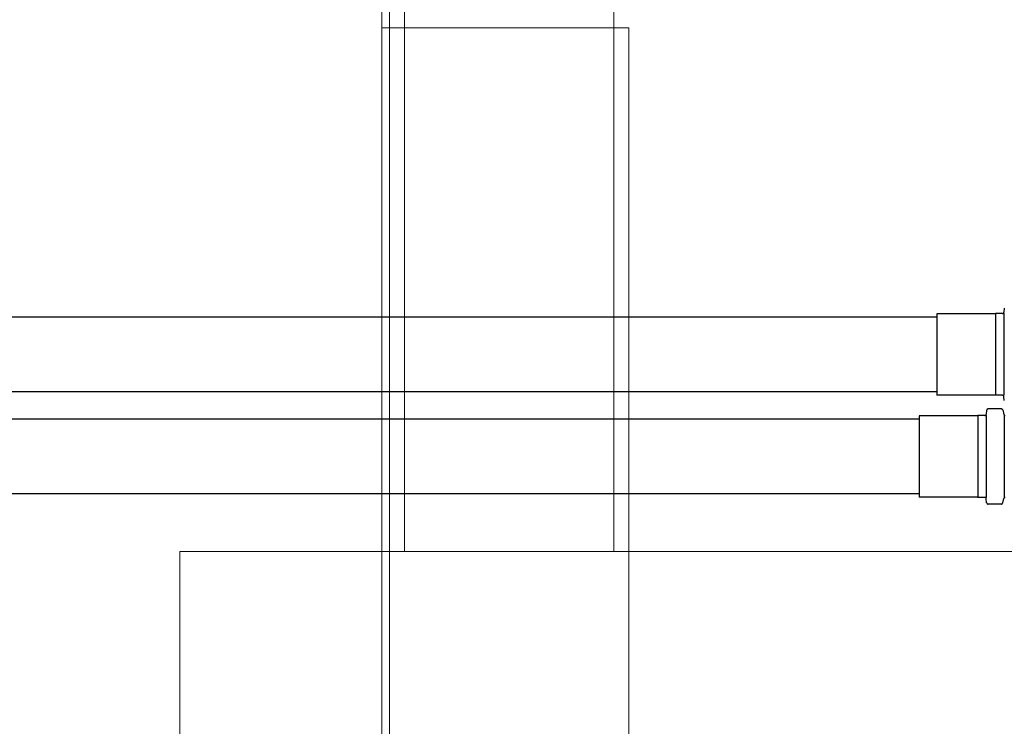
# Model space of a CAD drawing. Header units: millimetres. Extents: x -16331 to -10174, y -4135 to -3584.
# Tile 222 of 256: x -10365.339 to -10364.023, y -3951.349 to -3950.404. Entities that reach past the tile are written whole.
import ezdxf

# ---------------------------------------------------------------- set-up
doc = ezdxf.new("R2010")
doc.units = ezdxf.units.MM
for name, color, linetype in [('A-FLOR', 252, 'Continuous'), ('Simbolos', 7, 'Continuous'), ('Simbolos_int', 8, 'Continuous'), ('TQ-Condutos', 3, 'Continuous')]:
    doc.layers.add(name, color=color, linetype=linetype)
for name, color, linetype, lineweight in [('I-WALL', 7, 'Continuous', 5), ('IFC-IfcBuildingElementProxy-Contorno', 250, 'Continuous', 5), ('IFC-IfcSpace-Contorno', 250, 'Continuous', 5), ('IFC-IfcWall-Contorno', 250, 'Continuous', 5), ('IFC-IfcWallStandardCase-Contorno', 250, 'Continuous', 5), ('IFC-Sapata-Contorno', 253, 'Continuous', 5), ('IFC-Viga-Contorno', 66, 'Continuous', 5)]:
    doc.layers.add(name, color=color, linetype=linetype, lineweight=lineweight)

msp = doc.modelspace()

# ---------------------------------------------------------------- linework, layer by layer
at = {"layer": 'A-FLOR', "lineweight": 5}
msp.add_line((-10364.8449, -3946.9152), (-10364.8449, -3950.4152), dxfattribs=at)
at = {"layer": 'I-WALL', "lineweight": 5}
for p, q in [((-10364.8449, -3950.4152), (-10364.8449, -3952.3352)), ((-10364.5249, -3950.4152), (-10364.8449, -3950.4152)), ((-10364.5249, -3952.0152), (-10364.5249, -3950.4152))]:
    msp.add_line(p, q, dxfattribs=at)
at = {"layer": 'IFC-IfcBuildingElementProxy-Contorno', "lineweight": 5}
msp.add_line((-10364.5249, -3950.7152), (-10364.5249, -3952.0152), dxfattribs=at)
at = {"layer": 'IFC-IfcSpace-Contorno', "lineweight": 5}
for p, q in [((-10364.8449, -3950.2165), (-10364.8449, -3950.4152)), ((-10364.8449, -3950.4152), (-10364.8267, -3950.4152)), ((-10364.8267, -3950.4152), (-10364.5249, -3950.4152)), ((-10364.5249, -3950.4152), (-10364.5249, -3950.7152)), ((-10364.5249, -3950.7152), (-10364.5249, -3951.9244))]:
    msp.add_line(p, q, dxfattribs=at)
at = {"layer": 'IFC-IfcWall-Contorno', "lineweight": 5}
for p, q in [((-10364.8449, -3950.4152), (-10364.8449, -3952.0152)), ((-10364.5249, -3950.4152), (-10364.8449, -3950.4152)), ((-10364.5249, -3952.0152), (-10364.5249, -3950.4152))]:
    msp.add_line(p, q, dxfattribs=at)
at = {"layer": 'IFC-IfcWallStandardCase-Contorno', "lineweight": 5}
for p, q in [((-10364.8549, -3946.9152), (-10364.8549, -3950.4152)), ((-10364.8449, -3950.4152), (-10364.8449, -3946.9152)), ((-10364.8549, -3950.4152), (-10364.8549, -3951.3954)), ((-10364.8469, -3950.4152), (-10364.8549, -3950.4152)), ((-10364.8549, -3950.4152), (-10364.8449, -3950.4152)), ((-10364.8449, -3950.4152), (-10364.8469, -3950.4152)), ((-10364.8449, -3951.4152), (-10364.8449, -3950.4152))]:
    msp.add_line(p, q, dxfattribs=at)
at = {"layer": 'IFC-Sapata-Contorno', "lineweight": 5}
for p, q in [((-10365.1249, -3951.1152), (-10365.1249, -3952.3152)), ((-10364.8249, -3951.1152), (-10365.1249, -3951.1152)), ((-10364.5449, -3951.1152), (-10364.8249, -3951.1152)), ((-10363.9249, -3951.1152), (-10364.5449, -3951.1152))]:
    msp.add_line(p, q, dxfattribs=at)
at = {"layer": 'IFC-Viga-Contorno', "lineweight": 5}
for p, q in [((-10364.8249, -3947.2552), (-10364.8249, -3951.1152)), ((-10364.5449, -3951.1152), (-10364.5449, -3947.2552)), ((-10364.8249, -3951.1152), (-10364.5449, -3951.1152))]:
    msp.add_line(p, q, dxfattribs=at)
at = {"layer": 'Simbolos'}
for p, q in [((-10364.0355, -3950.7973), (-10364.1136, -3950.7973)), ((-10364.0351, -3950.7969), (-10364.0355, -3950.7973)), ((-10364.0257, -3950.7969), (-10364.0351, -3950.7969)), ((-10364.0233, -3950.7899), (-10364.0237, -3950.7951)), ((-10364.0355, -3950.9059), (-10364.1136, -3950.9059)), ((-10364.0351, -3950.9063), (-10364.0355, -3950.9059)), ((-10364.0257, -3950.9063), (-10364.0351, -3950.9063)), ((-10364.0233, -3950.9134), (-10364.0237, -3950.9082)), ((-10364.0469, -3950.9263), (-10364.0473, -3950.9315)), ((-10364.0274, -3950.9244), (-10364.0449, -3950.9244)), ((-10364.0254, -3950.9259), (-10364.0238, -3950.9319)), ((-10364.0591, -3950.9337), (-10364.1372, -3950.9337)), ((-10364.0587, -3950.9333), (-10364.0591, -3950.9337)), ((-10364.0493, -3950.9333), (-10364.0587, -3950.9333)), ((-10364.0591, -3951.0423), (-10364.1372, -3951.0423)), ((-10364.0587, -3951.0427), (-10364.0591, -3951.0423)), ((-10364.0493, -3951.0427), (-10364.0587, -3951.0427)), ((-10364.0469, -3951.0498), (-10364.0473, -3951.0446)), ((-10364.0254, -3951.0502), (-10364.0238, -3951.0442)), ((-10364.0274, -3951.0516), (-10364.0449, -3951.0516))]:
    msp.add_line(p, q, dxfattribs=at)
for points in [[(-10364.0257, -3950.7969), (-10364.0254, -3950.7969), (-10364.0251, -3950.7968), (-10364.0248, -3950.7967), (-10364.0245, -3950.7965), (-10364.0243, -3950.7963), (-10364.0241, -3950.796), (-10364.0239, -3950.7957), (-10364.0238, -3950.7954), (-10364.0237, -3950.7951)], [(-10364.0237, -3950.9082), (-10364.0238, -3950.9078), (-10364.0239, -3950.9075), (-10364.0241, -3950.9072), (-10364.0243, -3950.907), (-10364.0245, -3950.9068), (-10364.0248, -3950.9066), (-10364.0251, -3950.9064), (-10364.0254, -3950.9064), (-10364.0257, -3950.9063)], [(-10364.0449, -3950.9244), (-10364.0452, -3950.9245), (-10364.0455, -3950.9246), (-10364.0458, -3950.9247), (-10364.0461, -3950.9249), (-10364.0463, -3950.9251), (-10364.0465, -3950.9253), (-10364.0467, -3950.9256), (-10364.0468, -3950.9259), (-10364.0469, -3950.9263)], [(-10364.0254, -3950.9259), (-10364.0255, -3950.9257), (-10364.0256, -3950.9254), (-10364.0258, -3950.9252), (-10364.026, -3950.9249), (-10364.0263, -3950.9248), (-10364.0265, -3950.9246), (-10364.0268, -3950.9245), (-10364.0271, -3950.9245), (-10364.0274, -3950.9244)], [(-10364.0493, -3950.9333), (-10364.049, -3950.9333), (-10364.0487, -3950.9332), (-10364.0484, -3950.9331), (-10364.0481, -3950.9329), (-10364.0479, -3950.9327), (-10364.0477, -3950.9324), (-10364.0475, -3950.9322), (-10364.0474, -3950.9318), (-10364.0473, -3950.9315)], [(-10364.0238, -3950.9319), (-10364.0237, -3950.9321), (-10364.0236, -3950.9324), (-10364.0234, -3950.9326), (-10364.0232, -3950.9328), (-10364.023, -3950.933), (-10364.0227, -3950.9332), (-10364.0225, -3950.9333), (-10364.0222, -3950.9333), (-10364.0219, -3950.9333)], [(-10364.0473, -3951.0446), (-10364.0474, -3951.0442), (-10364.0475, -3951.0439), (-10364.0477, -3951.0436), (-10364.0479, -3951.0434), (-10364.0481, -3951.0432), (-10364.0484, -3951.043), (-10364.0487, -3951.0429), (-10364.049, -3951.0428), (-10364.0493, -3951.0427)], [(-10364.0219, -3951.0427), (-10364.0222, -3951.0428), (-10364.0225, -3951.0428), (-10364.0227, -3951.0429), (-10364.023, -3951.0431), (-10364.0232, -3951.0432), (-10364.0234, -3951.0435), (-10364.0236, -3951.0437), (-10364.0237, -3951.044), (-10364.0238, -3951.0442)], [(-10364.0469, -3951.0498), (-10364.0468, -3951.0501), (-10364.0467, -3951.0505), (-10364.0465, -3951.0507), (-10364.0463, -3951.051), (-10364.0461, -3951.0512), (-10364.0458, -3951.0514), (-10364.0455, -3951.0515), (-10364.0452, -3951.0516), (-10364.0449, -3951.0516)], [(-10364.0274, -3951.0516), (-10364.0271, -3951.0516), (-10364.0268, -3951.0516), (-10364.0265, -3951.0515), (-10364.0263, -3951.0513), (-10364.026, -3951.0511), (-10364.0258, -3951.0509), (-10364.0256, -3951.0507), (-10364.0255, -3951.0504), (-10364.0254, -3951.0502)]]:
    msp.add_lwpolyline(points, dxfattribs=at)
at = {"layer": 'Simbolos_int'}
for p, q in [((-10364.1136, -3950.7973), (-10364.1136, -3950.9059)), ((-10364.0351, -3950.7969), (-10364.0351, -3950.9063)), ((-10364.0239, -3950.7969), (-10364.0239, -3950.9063)), ((-10364.1372, -3950.9337), (-10364.1372, -3951.0423)), ((-10364.0587, -3950.9333), (-10364.0587, -3951.0427)), ((-10364.0475, -3950.9333), (-10364.0475, -3951.0427)), ((-10364.0234, -3950.9333), (-10364.0234, -3951.0427))]:
    msp.add_line(p, q, dxfattribs=at)
at = {"layer": 'TQ-Condutos'}
for p, q in [((-10364.1136, -3950.8016), (-10367.8609, -3950.8016)), ((-10364.1136, -3950.9016), (-10367.8609, -3950.9016)), ((-10364.1372, -3950.938), (-10367.8609, -3950.938)), ((-10364.1372, -3951.038), (-10367.8609, -3951.038))]:
    msp.add_line(p, q, dxfattribs=at)

doc.saveas('drawing.dxf')
